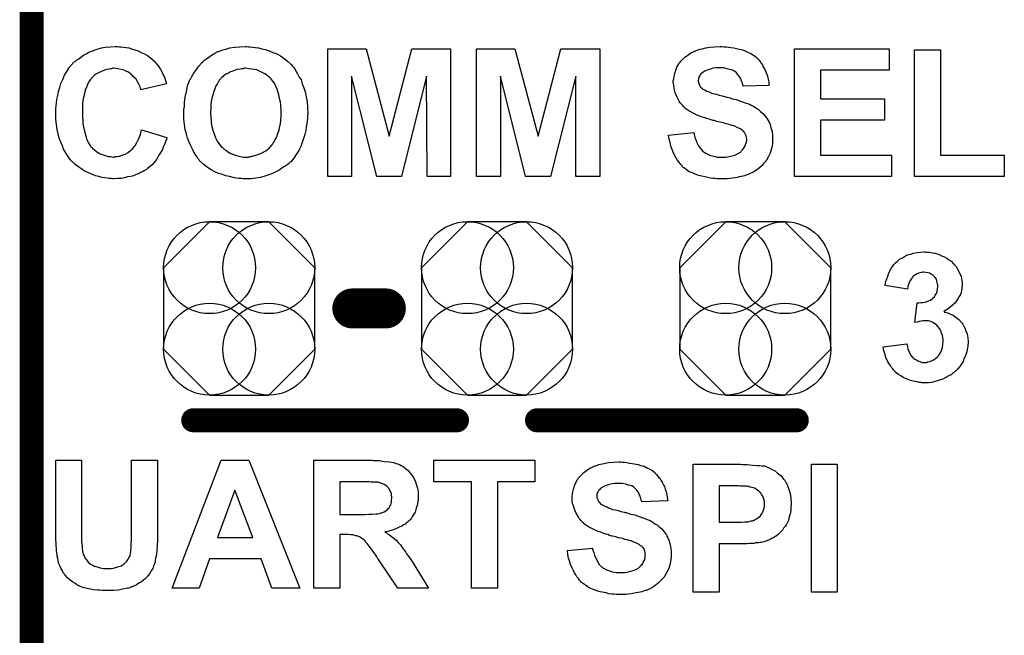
# Model space of a CAD drawing. Extents: x -0.07 to 0.95, y -0.15 to 2.1.
# Tile 20 of 26: x 0.11 to 0.36, y 1.13 to 1.29. Entities that reach past the tile are written whole.
import ezdxf

# ---------------------------------------------------------------- set-up
doc = ezdxf.new("R2010")
doc.units = 0
doc.layers.get('0').update_dxf_attribs({"linetype": 'CONTINUOUS'})
for name, color, linetype in [('gko', 6, 'CONTINUOUS'), ('gto', 2, 'CONTINUOUS'), ('gts', 1, 'CONTINUOUS')]:
    doc.layers.add(name, color=color, linetype=linetype)

# ---------------------------------------------------------------- blocks, each defined once
blk = doc.blocks.new('D56')
at = {"const_width": 0.005}
blk.add_lwpolyline([(-0.0025, 0, 1), (0.0025, 0, 1)], format="xyb", close=True, dxfattribs=at)
blk = doc.blocks.new('D63')
at = {"const_width": 0.003}
blk.add_lwpolyline([(-0.0015, 0, 1), (0.0015, 0, 1)], format="xyb", close=True, dxfattribs=at)
blk = doc.blocks.new('D118')
blk.add_lwpolyline([(-0.0189, 0.0102), (-0.0189, -0.0102), (-0.0074, -0.0217), (0.0074, -0.0217), (0.0189, -0.0102), (0.0189, 0.0102), (0.0074, 0.0217), (-0.0074, 0.0217)], close=True)
for centre in [(-0.0074, 0.0102), (0.0074, 0.0102), (-0.0074, -0.0102), (0.0074, -0.0102)]:
    blk.add_circle(centre, 0.0115)

msp = doc.modelspace()

# ---------------------------------------------------------------- linework, layer by layer
at = {"layer": 'gko', "color": 6, "const_width": 0.006}
msp.add_lwpolyline([(0.116, 1), (0.116, 2.055)], dxfattribs=at)
at = {"layer": 'gto', "color": 2}
for points in [[(0.1379, 1.2785), (0.1384, 1.2785), (0.139, 1.2784), (0.1396, 1.2783), (0.1403, 1.2782), (0.141, 1.278), (0.1418, 1.2777), (0.1426, 1.2775), (0.1434, 1.2771), (0.1442, 1.2767), (0.145, 1.2763), (0.1457, 1.2757), (0.1464, 1.2751), (0.1465, 1.2751), (0.1465, 1.275), (0.1467, 1.2749), (0.1468, 1.2747), (0.147, 1.2745), (0.1472, 1.2742), (0.1477, 1.2736), (0.1482, 1.2728), (0.1488, 1.2717), (0.1493, 1.2706), (0.1497, 1.2692), (0.1433, 1.2677), (0.1433, 1.2678), (0.1433, 1.2678), (0.1433, 1.2679), (0.1432, 1.2681), (0.1431, 1.2685), (0.1428, 1.2691), (0.1425, 1.2697), (0.1421, 1.2704), (0.1415, 1.271), (0.1409, 1.2716), (0.1408, 1.2716), (0.1406, 1.2718), (0.1402, 1.2721), (0.1397, 1.2723), (0.1391, 1.2726), (0.1384, 1.2728), (0.1375, 1.273), (0.1366, 1.2731), (0.1363, 1.2731), (0.136, 1.273), (0.1357, 1.273), (0.1354, 1.2729), (0.1346, 1.2728), (0.1336, 1.2724), (0.1327, 1.272), (0.1322, 1.2717), (0.1317, 1.2714), (0.1312, 1.2709), (0.1308, 1.2705), (0.1308, 1.2704), (0.1307, 1.2703), (0.1306, 1.2702), (0.1305, 1.27), (0.1303, 1.2697), (0.1301, 1.2694), (0.1299, 1.269), (0.1298, 1.2685), (0.1295, 1.2679), (0.1293, 1.2673), (0.1292, 1.2667), (0.129, 1.2659), (0.1288, 1.2651), (0.1287, 1.2642), (0.1287, 1.2632), (0.1287, 1.2622), (0.1287, 1.2621), (0.1287, 1.2619), (0.1287, 1.2616), (0.1287, 1.2612), (0.1287, 1.2607), (0.1288, 1.2601), (0.1288, 1.2595), (0.1289, 1.2588), (0.1292, 1.2574), (0.1296, 1.2559), (0.1298, 1.2552), (0.1301, 1.2546), (0.1305, 1.254), (0.1308, 1.2535), (0.1309, 1.2534), (0.1309, 1.2534), (0.1311, 1.2533), (0.1312, 1.2531), (0.1317, 1.2527), (0.1323, 1.2522), (0.1331, 1.2517), (0.1341, 1.2514), (0.1352, 1.251), (0.1358, 1.251), (0.1365, 1.2509), (0.1367, 1.2509), (0.1369, 1.251), (0.1374, 1.251), (0.138, 1.2511), (0.1386, 1.2514), (0.1394, 1.2516), (0.1401, 1.252), (0.1408, 1.2526), (0.1409, 1.2527), (0.1412, 1.2529), (0.1415, 1.2533), (0.1419, 1.2538), (0.1423, 1.2545), (0.1427, 1.2554), (0.1432, 1.2565), (0.1435, 1.2577), (0.1498, 1.2558), (0.1498, 1.2557), (0.1498, 1.2556), (0.1497, 1.2553), (0.1495, 1.2549), (0.1494, 1.2545), (0.1492, 1.254), (0.1489, 1.2534), (0.1487, 1.2528), (0.148, 1.2516), (0.1472, 1.2503), (0.1462, 1.249), (0.1456, 1.2485), (0.145, 1.248), (0.145, 1.2479), (0.1449, 1.2479), (0.1447, 1.2478), (0.1444, 1.2476), (0.1441, 1.2474), (0.1437, 1.2472), (0.1432, 1.247), (0.1427, 1.2467), (0.1421, 1.2465), (0.1415, 1.2462), (0.1408, 1.246), (0.14, 1.2459), (0.1392, 1.2457), (0.1384, 1.2455), (0.1375, 1.2455), (0.1365, 1.2454), (0.1362, 1.2454), (0.1359, 1.2455), (0.1354, 1.2455), (0.1349, 1.2456), (0.1343, 1.2457), (0.1336, 1.2458), (0.1328, 1.246), (0.132, 1.2462), (0.1312, 1.2465), (0.1303, 1.2469), (0.1294, 1.2473), (0.1286, 1.2478), (0.1277, 1.2484), (0.1269, 1.249), (0.1261, 1.2498), (0.126, 1.2498), (0.1259, 1.25), (0.1257, 1.2502), (0.1254, 1.2506), (0.1251, 1.251), (0.1248, 1.2515), (0.1244, 1.2522), (0.124, 1.2529), (0.1237, 1.2537), (0.1233, 1.2546), (0.1229, 1.2556), (0.1226, 1.2567), (0.1224, 1.2578), (0.1222, 1.259), (0.122, 1.2603), (0.122, 1.2617), (0.122, 1.2618), (0.122, 1.2618), (0.122, 1.2621), (0.122, 1.2625), (0.122, 1.263), (0.1221, 1.2637), (0.1222, 1.2645), (0.1223, 1.2653), (0.1225, 1.2663), (0.1227, 1.2673), (0.123, 1.2683), (0.1233, 1.2693), (0.1238, 1.2703), (0.1242, 1.2714), (0.1248, 1.2723), (0.1254, 1.2733), (0.1261, 1.2741), (0.1262, 1.2742), (0.1263, 1.2743), (0.1265, 1.2746), (0.1269, 1.2748), (0.1273, 1.2752), (0.1278, 1.2755), (0.1283, 1.2759), (0.129, 1.2764), (0.1298, 1.2768), (0.1305, 1.2772), (0.1315, 1.2776), (0.1324, 1.2779), (0.1335, 1.2782), (0.1345, 1.2784), (0.1357, 1.2785), (0.1369, 1.2786), (0.1375, 1.2786), (0.1379, 1.2785)], [(0.1702, 1.2785), (0.1706, 1.2785), (0.1712, 1.2784), (0.1719, 1.2783), (0.1727, 1.2782), (0.1736, 1.278), (0.1744, 1.2778), (0.1754, 1.2775), (0.1763, 1.2771), (0.1773, 1.2767), (0.1782, 1.2762), (0.1791, 1.2756), (0.18, 1.2749), (0.1808, 1.2741), (0.1809, 1.2741), (0.181, 1.274), (0.1812, 1.2737), (0.1815, 1.2734), (0.1818, 1.2729), (0.1822, 1.2723), (0.1825, 1.2717), (0.1829, 1.2709), (0.1834, 1.2702), (0.1837, 1.2692), (0.1841, 1.2682), (0.1844, 1.2672), (0.1847, 1.266), (0.1849, 1.2647), (0.185, 1.2634), (0.1851, 1.2619), (0.1851, 1.2618), (0.1851, 1.2616), (0.185, 1.2612), (0.185, 1.2606), (0.1849, 1.26), (0.1848, 1.2593), (0.1847, 1.2584), (0.1846, 1.2575), (0.1843, 1.2565), (0.184, 1.2555), (0.1837, 1.2545), (0.1833, 1.2535), (0.1828, 1.2525), (0.1822, 1.2515), (0.1816, 1.2506), (0.1808, 1.2497), (0.1808, 1.2497), (0.1806, 1.2496), (0.1804, 1.2493), (0.18, 1.249), (0.1796, 1.2487), (0.1791, 1.2484), (0.1785, 1.248), (0.1779, 1.2476), (0.1771, 1.2472), (0.1762, 1.2468), (0.1753, 1.2464), (0.1743, 1.2461), (0.1732, 1.2458), (0.1721, 1.2456), (0.1709, 1.2454), (0.1696, 1.2454), (0.1693, 1.2454), (0.1689, 1.2454), (0.1684, 1.2455), (0.1678, 1.2455), (0.1671, 1.2456), (0.1664, 1.2458), (0.1655, 1.246), (0.1646, 1.2462), (0.1637, 1.2465), (0.1627, 1.2468), (0.1618, 1.2472), (0.1609, 1.2477), (0.16, 1.2483), (0.1591, 1.249), (0.1583, 1.2497), (0.1582, 1.2498), (0.1581, 1.2499), (0.1579, 1.2502), (0.1576, 1.2505), (0.1573, 1.251), (0.1569, 1.2515), (0.1566, 1.2521), (0.1562, 1.2529), (0.1558, 1.2537), (0.1554, 1.2546), (0.155, 1.2556), (0.1547, 1.2566), (0.1544, 1.2578), (0.1542, 1.259), (0.1541, 1.2604), (0.1541, 1.2618), (0.1541, 1.2618), (0.1541, 1.262), (0.1541, 1.2622), (0.1541, 1.2626), (0.1541, 1.263), (0.1542, 1.2635), (0.1542, 1.264), (0.1542, 1.2646), (0.1544, 1.2659), (0.1547, 1.2673), (0.155, 1.2687), (0.1555, 1.27), (0.1555, 1.27), (0.1555, 1.2701), (0.1556, 1.2702), (0.1557, 1.2704), (0.156, 1.2709), (0.1563, 1.2715), (0.1567, 1.2721), (0.1572, 1.2728), (0.1578, 1.2736), (0.1585, 1.2744), (0.1585, 1.2744), (0.1585, 1.2745), (0.1588, 1.2747), (0.1592, 1.2751), (0.1597, 1.2755), (0.1603, 1.2759), (0.161, 1.2764), (0.1618, 1.2769), (0.1626, 1.2773), (0.1627, 1.2773), (0.1627, 1.2773), (0.1629, 1.2774), (0.1632, 1.2775), (0.1634, 1.2776), (0.1638, 1.2777), (0.1642, 1.2778), (0.1646, 1.2779), (0.1656, 1.2782), (0.1668, 1.2784), (0.1681, 1.2785), (0.1695, 1.2786), (0.1698, 1.2786), (0.1702, 1.2785)], [(0.2892, 1.2785), (0.2897, 1.2785), (0.2903, 1.2784), (0.2909, 1.2783), (0.2916, 1.2782), (0.293, 1.2779), (0.2938, 1.2777), (0.2945, 1.2775), (0.2952, 1.2771), (0.2959, 1.2768), (0.2966, 1.2764), (0.2972, 1.2759), (0.2972, 1.2758), (0.2973, 1.2758), (0.2975, 1.2756), (0.2977, 1.2754), (0.2979, 1.2752), (0.2982, 1.2748), (0.2984, 1.2745), (0.2988, 1.274), (0.299, 1.2735), (0.2993, 1.273), (0.2996, 1.2724), (0.2998, 1.2718), (0.3001, 1.2711), (0.3002, 1.2704), (0.3004, 1.2697), (0.3004, 1.2688), (0.294, 1.2686), (0.294, 1.2686), (0.294, 1.2687), (0.2939, 1.269), (0.2938, 1.2694), (0.2936, 1.2699), (0.2934, 1.2705), (0.293, 1.2711), (0.2926, 1.2716), (0.2922, 1.2721), (0.2921, 1.2721), (0.2919, 1.2723), (0.2916, 1.2725), (0.2911, 1.2727), (0.2906, 1.2728), (0.2899, 1.273), (0.2891, 1.2732), (0.2881, 1.2732), (0.2876, 1.2732), (0.2871, 1.2732), (0.2865, 1.2731), (0.2858, 1.2729), (0.2851, 1.2727), (0.2844, 1.2724), (0.2837, 1.272), (0.2837, 1.272), (0.2836, 1.2719), (0.2834, 1.2717), (0.2832, 1.2715), (0.2831, 1.2712), (0.2829, 1.2709), (0.2828, 1.2705), (0.2827, 1.27), (0.2827, 1.27), (0.2827, 1.2698), (0.2828, 1.2696), (0.2829, 1.2694), (0.283, 1.2691), (0.2831, 1.2687), (0.2833, 1.2684), (0.2837, 1.2681), (0.2837, 1.268), (0.2839, 1.2679), (0.2841, 1.2678), (0.2843, 1.2677), (0.2845, 1.2676), (0.2849, 1.2674), (0.2852, 1.2673), (0.2856, 1.2671), (0.2861, 1.2669), (0.2867, 1.2667), (0.2873, 1.2666), (0.288, 1.2664), (0.2887, 1.2662), (0.2896, 1.266), (0.2896, 1.266), (0.2898, 1.2659), (0.29, 1.2659), (0.2904, 1.2658), (0.2907, 1.2657), (0.2912, 1.2655), (0.2917, 1.2654), (0.2922, 1.2653), (0.2933, 1.2649), (0.2945, 1.2645), (0.2956, 1.2641), (0.296, 1.2639), (0.2965, 1.2636), (0.2965, 1.2636), (0.2966, 1.2636), (0.2969, 1.2634), (0.2973, 1.2631), (0.2978, 1.2628), (0.2983, 1.2623), (0.2989, 1.2618), (0.2995, 1.2611), (0.3001, 1.2604), (0.3001, 1.2603), (0.3002, 1.26), (0.3005, 1.2596), (0.3007, 1.259), (0.3009, 1.2582), (0.3012, 1.2574), (0.3013, 1.2564), (0.3013, 1.2553), (0.3013, 1.2552), (0.3013, 1.2551), (0.3013, 1.255), (0.3013, 1.2548), (0.3013, 1.2546), (0.3013, 1.2543), (0.3012, 1.2536), (0.301, 1.2528), (0.3007, 1.2519), (0.3003, 1.251), (0.2998, 1.2501), (0.2998, 1.2501), (0.2997, 1.25), (0.2995, 1.2497), (0.2991, 1.2493), (0.2987, 1.2488), (0.2981, 1.2482), (0.2973, 1.2476), (0.2965, 1.2471), (0.2954, 1.2466), (0.2954, 1.2466), (0.2953, 1.2465), (0.2952, 1.2465), (0.2949, 1.2464), (0.2946, 1.2463), (0.2943, 1.2462), (0.294, 1.2461), (0.2935, 1.246), (0.293, 1.2459), (0.2925, 1.2458), (0.2913, 1.2456), (0.29, 1.2454), (0.2885, 1.2454), (0.2879, 1.2454), (0.2875, 1.2454), (0.287, 1.2455), (0.2864, 1.2455), (0.2858, 1.2456), (0.2851, 1.2458), (0.2836, 1.2461), (0.2828, 1.2463), (0.282, 1.2466), (0.2813, 1.2469), (0.2805, 1.2472), (0.2798, 1.2477), (0.2792, 1.2482), (0.2791, 1.2482), (0.279, 1.2483), (0.2788, 1.2484), (0.2787, 1.2487), (0.2784, 1.249), (0.2781, 1.2494), (0.2778, 1.2498), (0.2775, 1.2502), (0.2771, 1.2508), (0.2768, 1.2514), (0.2765, 1.2521), (0.2762, 1.2528), (0.2759, 1.2536), (0.2757, 1.2545), (0.2755, 1.2554), (0.2753, 1.2564), (0.2816, 1.257), (0.2816, 1.2569), (0.2817, 1.2569), (0.2817, 1.2567), (0.2817, 1.2565), (0.2819, 1.2559), (0.2821, 1.2552), (0.2824, 1.2545), (0.2828, 1.2537), (0.2833, 1.253), (0.2839, 1.2523), (0.284, 1.2523), (0.2842, 1.2521), (0.2846, 1.2519), (0.2851, 1.2516), (0.2858, 1.2513), (0.2866, 1.2511), (0.2875, 1.2509), (0.2886, 1.2509), (0.2891, 1.2509), (0.2897, 1.2509), (0.2904, 1.251), (0.2911, 1.2512), (0.2919, 1.2514), (0.2926, 1.2517), (0.2933, 1.2521), (0.2934, 1.2522), (0.2935, 1.2524), (0.2938, 1.2527), (0.2941, 1.253), (0.2944, 1.2535), (0.2946, 1.254), (0.2948, 1.2546), (0.2949, 1.2552), (0.2949, 1.2553), (0.2949, 1.2554), (0.2948, 1.2557), (0.2948, 1.2559), (0.2947, 1.2562), (0.2946, 1.2565), (0.2944, 1.2569), (0.2942, 1.2572), (0.2941, 1.2572), (0.294, 1.2573), (0.2939, 1.2575), (0.2937, 1.2576), (0.2934, 1.2579), (0.2929, 1.2581), (0.2925, 1.2583), (0.2919, 1.2586), (0.2918, 1.2586), (0.2916, 1.2587), (0.2913, 1.2588), (0.2911, 1.2588), (0.2908, 1.2589), (0.2905, 1.259), (0.2901, 1.2591), (0.2897, 1.2592), (0.2892, 1.2594), (0.2887, 1.2595), (0.2881, 1.2596), (0.2874, 1.2598), (0.2867, 1.26), (0.2867, 1.26), (0.2865, 1.26), (0.2862, 1.2601), (0.2859, 1.2602), (0.2855, 1.2604), (0.2849, 1.2605), (0.2844, 1.2607), (0.2838, 1.2609), (0.2826, 1.2613), (0.2815, 1.2619), (0.2809, 1.2622), (0.2804, 1.2625), (0.2799, 1.2628), (0.2794, 1.2631), (0.2794, 1.2632), (0.2793, 1.2633), (0.2792, 1.2634), (0.279, 1.2636), (0.2788, 1.2639), (0.2785, 1.2642), (0.2782, 1.2645), (0.278, 1.2649), (0.2775, 1.2659), (0.277, 1.267), (0.2768, 1.2676), (0.2767, 1.2682), (0.2766, 1.2689), (0.2765, 1.2696), (0.2765, 1.2697), (0.2765, 1.2697), (0.2765, 1.2698), (0.2765, 1.27), (0.2766, 1.2705), (0.2767, 1.2711), (0.2769, 1.2718), (0.2771, 1.2726), (0.2774, 1.2734), (0.2779, 1.2742), (0.2779, 1.2742), (0.2779, 1.2743), (0.2782, 1.2746), (0.2784, 1.2749), (0.2789, 1.2754), (0.2794, 1.2759), (0.2801, 1.2764), (0.2809, 1.277), (0.2819, 1.2774), (0.2819, 1.2774), (0.282, 1.2775), (0.2821, 1.2775), (0.2823, 1.2776), (0.2826, 1.2777), (0.2829, 1.2778), (0.2832, 1.2779), (0.2837, 1.278), (0.2846, 1.2782), (0.2856, 1.2784), (0.2868, 1.2785), (0.2882, 1.2786), (0.2887, 1.2786), (0.2892, 1.2785)], [(0.2208, 1.246), (0.2149, 1.246), (0.2148, 1.2711), (0.2085, 1.246), (0.2023, 1.246), (0.196, 1.2711), (0.196, 1.246), (0.1901, 1.246), (0.1901, 1.278), (0.1997, 1.278), (0.2054, 1.2561), (0.2111, 1.278), (0.2208, 1.278), (0.2208, 1.246)], [(0.2581, 1.246), (0.2521, 1.246), (0.2521, 1.2711), (0.2458, 1.246), (0.2395, 1.246), (0.2333, 1.2711), (0.2333, 1.246), (0.2273, 1.246), (0.2273, 1.278), (0.2369, 1.278), (0.2427, 1.2561), (0.2484, 1.278), (0.2581, 1.278), (0.2581, 1.246)], [(0.3305, 1.2726), (0.3133, 1.2726), (0.3133, 1.2655), (0.3293, 1.2655), (0.3293, 1.2601), (0.3133, 1.2601), (0.3133, 1.2514), (0.3311, 1.2514), (0.3311, 1.246), (0.3068, 1.246), (0.3068, 1.278), (0.3305, 1.278), (0.3305, 1.2726)], [(0.3433, 1.2514), (0.3593, 1.2514), (0.3593, 1.246), (0.3368, 1.246), (0.3368, 1.2777), (0.3433, 1.2777), (0.3433, 1.2514)], [(0.1696, 1.2731), (0.1692, 1.2731), (0.1689, 1.273), (0.1686, 1.273), (0.1682, 1.2729), (0.1673, 1.2728), (0.1663, 1.2724), (0.1657, 1.2722), (0.1652, 1.2719), (0.1646, 1.2716), (0.1641, 1.2712), (0.1636, 1.2708), (0.1631, 1.2703), (0.1631, 1.2703), (0.163, 1.2702), (0.1629, 1.27), (0.1627, 1.2698), (0.1626, 1.2695), (0.1624, 1.2691), (0.1621, 1.2687), (0.1619, 1.2682), (0.1617, 1.2677), (0.1615, 1.2671), (0.1613, 1.2664), (0.1611, 1.2656), (0.1609, 1.2648), (0.1608, 1.2639), (0.1608, 1.263), (0.1607, 1.262), (0.1607, 1.2619), (0.1607, 1.2618), (0.1607, 1.2615), (0.1608, 1.2611), (0.1608, 1.2606), (0.1609, 1.2601), (0.1609, 1.2595), (0.161, 1.2589), (0.1613, 1.2576), (0.1618, 1.2562), (0.1621, 1.2555), (0.1624, 1.2549), (0.1628, 1.2543), (0.1632, 1.2537), (0.1633, 1.2537), (0.1633, 1.2536), (0.1635, 1.2534), (0.1637, 1.2533), (0.1639, 1.2531), (0.1642, 1.2528), (0.1646, 1.2526), (0.165, 1.2523), (0.1658, 1.2518), (0.167, 1.2514), (0.1676, 1.2512), (0.1682, 1.251), (0.1689, 1.2509), (0.1696, 1.2509), (0.17, 1.2509), (0.1702, 1.2509), (0.1706, 1.251), (0.1709, 1.251), (0.1718, 1.2513), (0.1728, 1.2516), (0.1733, 1.2518), (0.1739, 1.2521), (0.1744, 1.2524), (0.1749, 1.2527), (0.1755, 1.2532), (0.1759, 1.2537), (0.176, 1.2537), (0.176, 1.2538), (0.1761, 1.2539), (0.1763, 1.2542), (0.1765, 1.2545), (0.1767, 1.2549), (0.1769, 1.2553), (0.1772, 1.2558), (0.1774, 1.2563), (0.1776, 1.2569), (0.1779, 1.2576), (0.178, 1.2584), (0.1782, 1.2592), (0.1783, 1.2601), (0.1784, 1.2611), (0.1784, 1.2621), (0.1784, 1.2621), (0.1784, 1.2623), (0.1784, 1.2626), (0.1784, 1.263), (0.1783, 1.2635), (0.1783, 1.264), (0.1782, 1.2646), (0.1781, 1.2652), (0.1778, 1.2665), (0.1774, 1.2679), (0.1771, 1.2686), (0.1768, 1.2692), (0.1764, 1.2698), (0.176, 1.2703), (0.1759, 1.2704), (0.1759, 1.2705), (0.1757, 1.2706), (0.1755, 1.2708), (0.1753, 1.271), (0.175, 1.2712), (0.1747, 1.2715), (0.1743, 1.2717), (0.1738, 1.272), (0.1733, 1.2722), (0.1723, 1.2727), (0.1717, 1.2728), (0.171, 1.2729), (0.1703, 1.273), (0.1696, 1.2731)], [(0.34, 1.2271), (0.3405, 1.2271), (0.3409, 1.227), (0.3414, 1.2269), (0.3419, 1.2268), (0.343, 1.2265), (0.3436, 1.2262), (0.3443, 1.2259), (0.3449, 1.2256), (0.3454, 1.2252), (0.346, 1.2248), (0.3466, 1.2242), (0.3466, 1.2242), (0.3466, 1.2242), (0.3468, 1.224), (0.3469, 1.2238), (0.3473, 1.2234), (0.3477, 1.2227), (0.3481, 1.2219), (0.3485, 1.221), (0.3487, 1.22), (0.3488, 1.2195), (0.3488, 1.2189), (0.3488, 1.2189), (0.3488, 1.2187), (0.3488, 1.2185), (0.3487, 1.2182), (0.3487, 1.2179), (0.3486, 1.2175), (0.3485, 1.217), (0.3483, 1.2165), (0.348, 1.216), (0.3477, 1.2154), (0.3473, 1.2149), (0.3469, 1.2143), (0.3463, 1.2138), (0.3457, 1.2132), (0.345, 1.2127), (0.3442, 1.2122), (0.3442, 1.2122), (0.3443, 1.2121), (0.3445, 1.2121), (0.3447, 1.212), (0.3452, 1.2119), (0.3458, 1.2116), (0.3465, 1.2113), (0.3472, 1.2108), (0.3479, 1.2102), (0.3486, 1.2095), (0.3487, 1.2094), (0.3489, 1.2091), (0.3491, 1.2087), (0.3494, 1.2081), (0.3497, 1.2074), (0.35, 1.2066), (0.3502, 1.2056), (0.3503, 1.2046), (0.3503, 1.2045), (0.3503, 1.2044), (0.3503, 1.2041), (0.3502, 1.2039), (0.3502, 1.2035), (0.3501, 1.2031), (0.35, 1.2026), (0.3499, 1.2021), (0.3495, 1.201), (0.3492, 1.2004), (0.349, 1.1997), (0.3486, 1.1991), (0.3482, 1.1985), (0.3477, 1.1979), (0.3472, 1.1974), (0.3471, 1.1973), (0.347, 1.1972), (0.3468, 1.1971), (0.3466, 1.1969), (0.3463, 1.1967), (0.346, 1.1964), (0.3455, 1.1962), (0.345, 1.1959), (0.3445, 1.1956), (0.3439, 1.1953), (0.3433, 1.1951), (0.3426, 1.1949), (0.3419, 1.1947), (0.3412, 1.1945), (0.3403, 1.1944), (0.3395, 1.1944), (0.3391, 1.1944), (0.3387, 1.1944), (0.3384, 1.1945), (0.338, 1.1945), (0.3375, 1.1946), (0.3369, 1.1947), (0.3358, 1.195), (0.3346, 1.1955), (0.334, 1.1957), (0.3334, 1.1961), (0.3328, 1.1965), (0.3323, 1.1969), (0.3322, 1.1969), (0.3321, 1.197), (0.332, 1.1972), (0.3318, 1.1974), (0.3316, 1.1976), (0.3314, 1.1979), (0.3311, 1.1982), (0.3308, 1.1987), (0.3305, 1.1991), (0.3302, 1.1996), (0.3297, 1.2007), (0.3293, 1.202), (0.3291, 1.2027), (0.329, 1.2034), (0.3349, 1.2041), (0.3349, 1.2041), (0.3349, 1.2041), (0.335, 1.2038), (0.3351, 1.2034), (0.3352, 1.2029), (0.3354, 1.2023), (0.3357, 1.2017), (0.336, 1.2011), (0.3364, 1.2006), (0.3365, 1.2006), (0.3367, 1.2005), (0.3369, 1.2003), (0.3373, 1.2001), (0.3377, 1.1999), (0.3382, 1.1997), (0.3388, 1.1995), (0.3394, 1.1995), (0.3395, 1.1995), (0.3398, 1.1995), (0.3401, 1.1996), (0.3406, 1.1997), (0.3411, 1.1999), (0.3416, 1.2001), (0.3421, 1.2005), (0.3426, 1.2009), (0.3427, 1.201), (0.3429, 1.2012), (0.343, 1.2015), (0.3433, 1.2019), (0.3436, 1.2025), (0.3438, 1.2032), (0.3439, 1.204), (0.344, 1.2048), (0.344, 1.2049), (0.344, 1.2049), (0.344, 1.2052), (0.3439, 1.2056), (0.3438, 1.2062), (0.3436, 1.2068), (0.3434, 1.2074), (0.3431, 1.208), (0.3427, 1.2085), (0.3426, 1.2086), (0.3424, 1.2088), (0.3422, 1.209), (0.3418, 1.2092), (0.3414, 1.2095), (0.3409, 1.2097), (0.3403, 1.2099), (0.3397, 1.2099), (0.3392, 1.2099), (0.3389, 1.2099), (0.3385, 1.2098), (0.338, 1.2097), (0.3375, 1.2096), (0.3369, 1.2095), (0.3375, 1.2144), (0.3379, 1.2144), (0.3384, 1.2145), (0.3389, 1.2145), (0.3395, 1.2146), (0.3402, 1.2148), (0.3408, 1.2151), (0.3413, 1.2155), (0.3414, 1.2155), (0.3416, 1.2157), (0.3418, 1.2159), (0.342, 1.2163), (0.3423, 1.2167), (0.3425, 1.2172), (0.3426, 1.2178), (0.3427, 1.2185), (0.3427, 1.2186), (0.3427, 1.2188), (0.3426, 1.2191), (0.3425, 1.2194), (0.3424, 1.2199), (0.3423, 1.2203), (0.342, 1.2207), (0.3417, 1.2211), (0.3417, 1.2211), (0.3415, 1.2212), (0.3413, 1.2214), (0.341, 1.2216), (0.3406, 1.2218), (0.3402, 1.2219), (0.3397, 1.222), (0.3391, 1.2221), (0.3388, 1.2221), (0.3386, 1.222), (0.3382, 1.2219), (0.3378, 1.2218), (0.3373, 1.2216), (0.3369, 1.2213), (0.3364, 1.221), (0.3364, 1.2209), (0.3363, 1.2208), (0.3361, 1.2205), (0.3358, 1.2201), (0.3356, 1.2197), (0.3354, 1.2192), (0.3352, 1.2185), (0.3351, 1.2178), (0.3295, 1.2187), (0.3295, 1.2187), (0.3295, 1.2188), (0.3295, 1.219), (0.3296, 1.2192), (0.3297, 1.2197), (0.3299, 1.2204), (0.3302, 1.2211), (0.3304, 1.2219), (0.3308, 1.2227), (0.3312, 1.2234), (0.3313, 1.2235), (0.3314, 1.2236), (0.3317, 1.224), (0.3321, 1.2244), (0.3326, 1.2248), (0.3331, 1.2253), (0.3338, 1.2257), (0.3345, 1.2261), (0.3346, 1.2261), (0.3346, 1.2262), (0.3349, 1.2263), (0.3354, 1.2265), (0.3359, 1.2266), (0.3366, 1.2268), (0.3375, 1.227), (0.3383, 1.2271), (0.3393, 1.2272), (0.3397, 1.2272), (0.34, 1.2271)], [(0.1475, 1.1581), (0.1475, 1.1581), (0.1475, 1.1579), (0.1475, 1.1576), (0.1475, 1.1572), (0.1475, 1.1567), (0.1475, 1.1562), (0.1475, 1.1556), (0.1475, 1.155), (0.1474, 1.1536), (0.1473, 1.1522), (0.1472, 1.1516), (0.1471, 1.151), (0.147, 1.1505), (0.1469, 1.15), (0.1469, 1.1499), (0.1469, 1.1499), (0.1469, 1.1497), (0.1469, 1.1496), (0.1467, 1.1491), (0.1465, 1.1486), (0.1463, 1.1479), (0.1459, 1.1473), (0.1455, 1.1466), (0.145, 1.146), (0.145, 1.1459), (0.1448, 1.1457), (0.1445, 1.1454), (0.144, 1.145), (0.1435, 1.1446), (0.1428, 1.1442), (0.1421, 1.1437), (0.1413, 1.1434), (0.1412, 1.1434), (0.1412, 1.1433), (0.141, 1.1433), (0.1408, 1.1432), (0.1406, 1.1431), (0.1403, 1.143), (0.14, 1.143), (0.1396, 1.1429), (0.1387, 1.1427), (0.1377, 1.1425), (0.1365, 1.1424), (0.1351, 1.1424), (0.1344, 1.1424), (0.134, 1.1424), (0.1336, 1.1424), (0.133, 1.1425), (0.1325, 1.1425), (0.1314, 1.1426), (0.1303, 1.1428), (0.1291, 1.1431), (0.1286, 1.1432), (0.1281, 1.1434), (0.1281, 1.1434), (0.1281, 1.1435), (0.1278, 1.1436), (0.1273, 1.1438), (0.1268, 1.1442), (0.1262, 1.1446), (0.1256, 1.145), (0.125, 1.1456), (0.1244, 1.1462), (0.1244, 1.1463), (0.1242, 1.1465), (0.1239, 1.1468), (0.1237, 1.1473), (0.1234, 1.1478), (0.1231, 1.1484), (0.1228, 1.1491), (0.1226, 1.1497), (0.1226, 1.1498), (0.1226, 1.1499), (0.1226, 1.15), (0.1225, 1.1503), (0.1225, 1.1505), (0.1224, 1.1509), (0.1224, 1.1513), (0.1223, 1.1518), (0.1222, 1.1523), (0.1222, 1.1529), (0.1221, 1.1536), (0.1221, 1.1543), (0.122, 1.1551), (0.122, 1.156), (0.122, 1.1569), (0.122, 1.1579), (0.122, 1.175), (0.1285, 1.175), (0.1285, 1.1576), (0.1285, 1.1576), (0.1285, 1.1574), (0.1285, 1.1572), (0.1285, 1.157), (0.1285, 1.1566), (0.1285, 1.1562), (0.1285, 1.1554), (0.1285, 1.1545), (0.1286, 1.1536), (0.1286, 1.1532), (0.1286, 1.1528), (0.1287, 1.1525), (0.1287, 1.1522), (0.1287, 1.1521), (0.1288, 1.1519), (0.1289, 1.1515), (0.1291, 1.1511), (0.1293, 1.1506), (0.1297, 1.1501), (0.1301, 1.1495), (0.1306, 1.1491), (0.1307, 1.149), (0.1309, 1.1489), (0.1313, 1.1487), (0.1317, 1.1485), (0.1324, 1.1483), (0.1331, 1.1481), (0.134, 1.1479), (0.1349, 1.1479), (0.1354, 1.1479), (0.1359, 1.1479), (0.1365, 1.148), (0.1372, 1.1482), (0.1378, 1.1484), (0.1385, 1.1486), (0.139, 1.149), (0.1391, 1.1491), (0.1393, 1.1492), (0.1395, 1.1494), (0.1398, 1.1497), (0.1401, 1.1502), (0.1403, 1.1506), (0.1406, 1.1511), (0.1407, 1.1517), (0.1407, 1.1518), (0.1408, 1.1521), (0.1408, 1.1525), (0.1409, 1.153), (0.1409, 1.1534), (0.1409, 1.1538), (0.1409, 1.1543), (0.141, 1.1547), (0.141, 1.1553), (0.141, 1.1559), (0.141, 1.1565), (0.141, 1.1572), (0.141, 1.175), (0.1475, 1.175), (0.1475, 1.1581)], [(0.1831, 1.143), (0.1761, 1.143), (0.1734, 1.1503), (0.1605, 1.1503), (0.1579, 1.143), (0.1511, 1.143), (0.1634, 1.175), (0.1703, 1.175), (0.1831, 1.143)], [(0.2014, 1.1749), (0.2019, 1.1749), (0.2024, 1.1749), (0.203, 1.1749), (0.2042, 1.1747), (0.2055, 1.1746), (0.2066, 1.1744), (0.2071, 1.1742), (0.2076, 1.1741), (0.2077, 1.1741), (0.2077, 1.174), (0.208, 1.1739), (0.2084, 1.1737), (0.2089, 1.1734), (0.2095, 1.1729), (0.2102, 1.1724), (0.2107, 1.1718), (0.2113, 1.171), (0.2113, 1.171), (0.2114, 1.1709), (0.2114, 1.1708), (0.2115, 1.1706), (0.2118, 1.1702), (0.212, 1.1696), (0.2123, 1.1688), (0.2125, 1.168), (0.2127, 1.167), (0.2127, 1.166), (0.2127, 1.166), (0.2127, 1.1659), (0.2127, 1.1656), (0.2127, 1.1654), (0.2127, 1.1651), (0.2126, 1.1648), (0.2125, 1.1639), (0.2122, 1.163), (0.2119, 1.162), (0.2113, 1.161), (0.211, 1.1605), (0.2106, 1.16), (0.2106, 1.16), (0.2105, 1.16), (0.2104, 1.1598), (0.2102, 1.1597), (0.21, 1.1595), (0.2097, 1.1593), (0.2094, 1.159), (0.209, 1.1588), (0.2086, 1.1585), (0.2081, 1.1583), (0.2076, 1.1581), (0.2071, 1.1578), (0.2064, 1.1576), (0.2058, 1.1574), (0.2051, 1.1572), (0.2043, 1.1571), (0.2043, 1.1571), (0.2044, 1.157), (0.2047, 1.1569), (0.205, 1.1566), (0.2055, 1.1563), (0.206, 1.1559), (0.2066, 1.1555), (0.2072, 1.155), (0.2077, 1.1544), (0.2077, 1.1544), (0.208, 1.1541), (0.2083, 1.1538), (0.2087, 1.1532), (0.2092, 1.1525), (0.2095, 1.1521), (0.2098, 1.1516), (0.2102, 1.1511), (0.2106, 1.1505), (0.211, 1.1499), (0.2114, 1.1492), (0.2153, 1.143), (0.2076, 1.143), (0.2029, 1.1499), (0.2029, 1.15), (0.2028, 1.1501), (0.2027, 1.1503), (0.2025, 1.1505), (0.2023, 1.1508), (0.2021, 1.1512), (0.2016, 1.1519), (0.201, 1.1527), (0.2004, 1.1535), (0.1999, 1.1542), (0.1997, 1.1544), (0.1995, 1.1546), (0.1995, 1.1547), (0.1994, 1.1548), (0.1992, 1.155), (0.199, 1.1552), (0.1986, 1.1554), (0.1983, 1.1556), (0.198, 1.1558), (0.1976, 1.156), (0.1975, 1.156), (0.1974, 1.156), (0.1972, 1.1561), (0.1968, 1.1562), (0.1963, 1.1563), (0.1958, 1.1563), (0.1951, 1.1564), (0.1931, 1.1564), (0.1931, 1.143), (0.1866, 1.143), (0.1866, 1.175), (0.201, 1.175), (0.2014, 1.1749)], [(0.2419, 1.1696), (0.2325, 1.1696), (0.2325, 1.143), (0.226, 1.143), (0.226, 1.1696), (0.2166, 1.1696), (0.2166, 1.175), (0.2419, 1.175), (0.2419, 1.1696)], [(0.2638, 1.1745), (0.2643, 1.1745), (0.2649, 1.1744), (0.2655, 1.1743), (0.2662, 1.1742), (0.2677, 1.1739), (0.2684, 1.1737), (0.2692, 1.1735), (0.2699, 1.1731), (0.2706, 1.1728), (0.2713, 1.1724), (0.2719, 1.1719), (0.2719, 1.1718), (0.272, 1.1718), (0.2721, 1.1716), (0.2723, 1.1714), (0.2725, 1.1712), (0.2728, 1.1708), (0.2731, 1.1705), (0.2734, 1.17), (0.2737, 1.1695), (0.274, 1.169), (0.2743, 1.1684), (0.2745, 1.1678), (0.2747, 1.1671), (0.2749, 1.1664), (0.275, 1.1657), (0.2751, 1.1648), (0.2686, 1.1646), (0.2686, 1.1646), (0.2686, 1.1647), (0.2685, 1.165), (0.2684, 1.1654), (0.2682, 1.1659), (0.268, 1.1665), (0.2677, 1.1671), (0.2673, 1.1676), (0.2668, 1.1681), (0.2668, 1.1681), (0.2666, 1.1683), (0.2663, 1.1685), (0.2658, 1.1687), (0.2652, 1.1688), (0.2646, 1.169), (0.2637, 1.1692), (0.2628, 1.1692), (0.2623, 1.1692), (0.2618, 1.1692), (0.2612, 1.1691), (0.2605, 1.1689), (0.2597, 1.1687), (0.2591, 1.1684), (0.2584, 1.168), (0.2584, 1.168), (0.2583, 1.1679), (0.2581, 1.1677), (0.2579, 1.1675), (0.2577, 1.1672), (0.2575, 1.1669), (0.2574, 1.1665), (0.2574, 1.166), (0.2574, 1.166), (0.2574, 1.1658), (0.2574, 1.1656), (0.2575, 1.1654), (0.2576, 1.1651), (0.2578, 1.1647), (0.258, 1.1644), (0.2583, 1.1641), (0.2584, 1.164), (0.2586, 1.1639), (0.2587, 1.1638), (0.259, 1.1637), (0.2592, 1.1636), (0.2595, 1.1634), (0.2599, 1.1633), (0.2603, 1.1631), (0.2608, 1.1629), (0.2613, 1.1627), (0.262, 1.1626), (0.2627, 1.1624), (0.2634, 1.1622), (0.2642, 1.162), (0.2643, 1.162), (0.2645, 1.1619), (0.2647, 1.1619), (0.265, 1.1618), (0.2654, 1.1617), (0.2658, 1.1615), (0.2664, 1.1614), (0.2669, 1.1613), (0.268, 1.1609), (0.2691, 1.1605), (0.2702, 1.1601), (0.2707, 1.1599), (0.2712, 1.1596), (0.2712, 1.1596), (0.2713, 1.1596), (0.2715, 1.1594), (0.2719, 1.1591), (0.2725, 1.1588), (0.273, 1.1583), (0.2736, 1.1578), (0.2742, 1.1571), (0.2747, 1.1564), (0.2748, 1.1563), (0.2749, 1.156), (0.2751, 1.1556), (0.2754, 1.155), (0.2756, 1.1542), (0.2758, 1.1534), (0.276, 1.1524), (0.276, 1.1513), (0.276, 1.1512), (0.276, 1.1511), (0.276, 1.151), (0.276, 1.1508), (0.276, 1.1506), (0.2759, 1.1503), (0.2758, 1.1496), (0.2756, 1.1488), (0.2754, 1.1479), (0.2749, 1.147), (0.2744, 1.1461), (0.2744, 1.1461), (0.2743, 1.146), (0.2742, 1.1457), (0.2738, 1.1453), (0.2733, 1.1448), (0.2727, 1.1442), (0.2719, 1.1436), (0.2711, 1.1431), (0.2701, 1.1426), (0.2701, 1.1426), (0.27, 1.1425), (0.2698, 1.1425), (0.2696, 1.1424), (0.2693, 1.1423), (0.269, 1.1422), (0.2686, 1.1421), (0.2682, 1.142), (0.2677, 1.1419), (0.2672, 1.1418), (0.266, 1.1416), (0.2646, 1.1414), (0.2632, 1.1414), (0.2626, 1.1414), (0.2622, 1.1414), (0.2616, 1.1415), (0.2611, 1.1415), (0.2604, 1.1416), (0.2597, 1.1418), (0.2582, 1.1421), (0.2574, 1.1423), (0.2567, 1.1426), (0.2559, 1.1429), (0.2552, 1.1432), (0.2545, 1.1437), (0.2538, 1.1442), (0.2538, 1.1442), (0.2537, 1.1443), (0.2535, 1.1444), (0.2533, 1.1447), (0.253, 1.145), (0.2528, 1.1454), (0.2524, 1.1458), (0.2521, 1.1463), (0.2518, 1.1468), (0.2515, 1.1474), (0.2512, 1.1481), (0.2508, 1.1488), (0.2506, 1.1496), (0.2503, 1.1505), (0.2501, 1.1514), (0.25, 1.1524), (0.2563, 1.153), (0.2563, 1.1529), (0.2563, 1.1529), (0.2563, 1.1527), (0.2564, 1.1525), (0.2566, 1.1519), (0.2568, 1.1512), (0.2571, 1.1505), (0.2575, 1.1497), (0.2579, 1.149), (0.2585, 1.1483), (0.2586, 1.1483), (0.2589, 1.1481), (0.2592, 1.1479), (0.2598, 1.1476), (0.2605, 1.1473), (0.2613, 1.1471), (0.2622, 1.1469), (0.2633, 1.1469), (0.2638, 1.1469), (0.2643, 1.1469), (0.265, 1.147), (0.2658, 1.1472), (0.2665, 1.1474), (0.2673, 1.1477), (0.2679, 1.1481), (0.268, 1.1482), (0.2682, 1.1484), (0.2684, 1.1487), (0.2688, 1.149), (0.269, 1.1495), (0.2693, 1.15), (0.2695, 1.1506), (0.2695, 1.1512), (0.2695, 1.1513), (0.2695, 1.1514), (0.2695, 1.1517), (0.2695, 1.1519), (0.2694, 1.1522), (0.2693, 1.1525), (0.2691, 1.1529), (0.2688, 1.1532), (0.2688, 1.1532), (0.2687, 1.1533), (0.2686, 1.1535), (0.2683, 1.1536), (0.268, 1.1539), (0.2676, 1.1541), (0.2671, 1.1543), (0.2665, 1.1546), (0.2665, 1.1546), (0.2663, 1.1547), (0.266, 1.1548), (0.2658, 1.1548), (0.2655, 1.1549), (0.2652, 1.155), (0.2648, 1.1551), (0.2644, 1.1552), (0.2639, 1.1554), (0.2634, 1.1555), (0.2628, 1.1556), (0.2621, 1.1558), (0.2614, 1.156), (0.2613, 1.156), (0.2611, 1.156), (0.2609, 1.1561), (0.2605, 1.1562), (0.2601, 1.1564), (0.2596, 1.1565), (0.2591, 1.1567), (0.2585, 1.1569), (0.2573, 1.1573), (0.2561, 1.1579), (0.2555, 1.1582), (0.255, 1.1585), (0.2545, 1.1588), (0.2541, 1.1591), (0.2541, 1.1592), (0.254, 1.1593), (0.2538, 1.1594), (0.2537, 1.1596), (0.2534, 1.1599), (0.2532, 1.1602), (0.2529, 1.1605), (0.2527, 1.1609), (0.2521, 1.1619), (0.2517, 1.163), (0.2515, 1.1636), (0.2513, 1.1642), (0.2512, 1.1649), (0.2512, 1.1656), (0.2512, 1.1657), (0.2512, 1.1657), (0.2512, 1.1658), (0.2512, 1.166), (0.2513, 1.1665), (0.2514, 1.1671), (0.2515, 1.1678), (0.2518, 1.1686), (0.2521, 1.1694), (0.2525, 1.1702), (0.2525, 1.1702), (0.2526, 1.1703), (0.2528, 1.1706), (0.2531, 1.1709), (0.2536, 1.1714), (0.2541, 1.1719), (0.2548, 1.1724), (0.2556, 1.173), (0.2565, 1.1734), (0.2566, 1.1734), (0.2567, 1.1735), (0.2568, 1.1735), (0.257, 1.1736), (0.2573, 1.1737), (0.2575, 1.1738), (0.2579, 1.1739), (0.2583, 1.174), (0.2592, 1.1742), (0.2603, 1.1744), (0.2615, 1.1745), (0.2628, 1.1746), (0.2634, 1.1746), (0.2638, 1.1745)], [(0.2938, 1.1739), (0.295, 1.1739), (0.2963, 1.1738), (0.2976, 1.1737), (0.2981, 1.1737), (0.2987, 1.1736), (0.2992, 1.1736), (0.2995, 1.1735), (0.2996, 1.1735), (0.2997, 1.1734), (0.2998, 1.1734), (0.3, 1.1733), (0.3005, 1.1731), (0.3011, 1.1728), (0.3018, 1.1724), (0.3026, 1.1718), (0.3034, 1.1712), (0.3041, 1.1703), (0.3041, 1.1703), (0.3042, 1.1702), (0.3043, 1.1701), (0.3044, 1.1699), (0.3046, 1.1696), (0.3047, 1.1694), (0.3049, 1.169), (0.3051, 1.1687), (0.3054, 1.1677), (0.3057, 1.1667), (0.3059, 1.1655), (0.306, 1.1641), (0.306, 1.1641), (0.306, 1.164), (0.306, 1.1639), (0.306, 1.1636), (0.3059, 1.1634), (0.3059, 1.1631), (0.3059, 1.1624), (0.3057, 1.1616), (0.3055, 1.1608), (0.3053, 1.1599), (0.3049, 1.1591), (0.3048, 1.159), (0.3047, 1.1588), (0.3045, 1.1584), (0.3041, 1.158), (0.3038, 1.1575), (0.3033, 1.157), (0.3028, 1.1565), (0.3022, 1.156), (0.3021, 1.156), (0.3019, 1.1558), (0.3016, 1.1556), (0.3011, 1.1554), (0.3006, 1.1551), (0.3001, 1.1549), (0.2995, 1.1547), (0.2988, 1.1545), (0.2987, 1.1545), (0.2986, 1.1544), (0.2984, 1.1544), (0.2982, 1.1544), (0.2979, 1.1543), (0.2975, 1.1543), (0.2971, 1.1543), (0.2967, 1.1542), (0.2962, 1.1542), (0.2956, 1.1542), (0.295, 1.1541), (0.2944, 1.1541), (0.2937, 1.1541), (0.288, 1.1541), (0.288, 1.142), (0.2815, 1.142), (0.2815, 1.174), (0.2933, 1.174), (0.2938, 1.1739)], [(0.3175, 1.142), (0.3111, 1.142), (0.3111, 1.174), (0.3175, 1.174), (0.3175, 1.142)], [(0.1668, 1.1675), (0.1625, 1.1557), (0.1713, 1.1557), (0.1668, 1.1675)], [(0.2004, 1.1696), (0.1931, 1.1696), (0.1931, 1.1614), (0.1993, 1.1614), (0.2003, 1.1615), (0.2012, 1.1615), (0.2022, 1.1616), (0.2026, 1.1616), (0.203, 1.1617), (0.2034, 1.1618), (0.2036, 1.1618), (0.2036, 1.1618), (0.2038, 1.1619), (0.204, 1.162), (0.2042, 1.1621), (0.2048, 1.1625), (0.2051, 1.1628), (0.2054, 1.1631), (0.2054, 1.1632), (0.2055, 1.1633), (0.2056, 1.1635), (0.2058, 1.1638), (0.2059, 1.1642), (0.206, 1.1646), (0.206, 1.165), (0.2061, 1.1655), (0.2061, 1.1656), (0.2061, 1.1658), (0.206, 1.1661), (0.206, 1.1665), (0.2059, 1.1669), (0.2057, 1.1673), (0.2055, 1.1678), (0.2052, 1.1681), (0.2052, 1.1682), (0.2051, 1.1683), (0.2048, 1.1685), (0.2046, 1.1687), (0.2042, 1.1689), (0.2038, 1.1691), (0.2033, 1.1693), (0.2028, 1.1694), (0.2027, 1.1694), (0.2026, 1.1695), (0.2023, 1.1695), (0.2019, 1.1695), (0.2009, 1.1695), (0.2004, 1.1696)], [(0.2928, 1.1686), (0.288, 1.1686), (0.288, 1.1595), (0.2924, 1.1595), (0.2927, 1.1595), (0.2936, 1.1595), (0.2944, 1.1596), (0.2952, 1.1596), (0.296, 1.1598), (0.2963, 1.1598), (0.2966, 1.1599), (0.2966, 1.16), (0.2968, 1.16), (0.297, 1.1602), (0.2973, 1.1603), (0.2976, 1.1605), (0.298, 1.1608), (0.2983, 1.1611), (0.2986, 1.1615), (0.2986, 1.1615), (0.2987, 1.1617), (0.2988, 1.1619), (0.299, 1.1622), (0.2991, 1.1626), (0.2992, 1.163), (0.2993, 1.1635), (0.2993, 1.164), (0.2993, 1.1641), (0.2993, 1.1643), (0.2993, 1.1646), (0.2992, 1.165), (0.2991, 1.1655), (0.2989, 1.166), (0.2986, 1.1664), (0.2983, 1.1669), (0.2982, 1.1669), (0.2981, 1.1671), (0.2979, 1.1673), (0.2976, 1.1675), (0.2972, 1.1678), (0.2968, 1.168), (0.2962, 1.1682), (0.2957, 1.1683), (0.2956, 1.1683), (0.2955, 1.1684), (0.2951, 1.1684), (0.2947, 1.1685), (0.2941, 1.1685), (0.2937, 1.1685), (0.2932, 1.1685), (0.2928, 1.1686)]]:
    msp.add_lwpolyline(points, dxfattribs=at)
for points, const_width in [([(0.1962, 1.213), (0.2046, 1.213)], 0.01), ([(0.1564, 1.185), (0.2224, 1.185)], 0.006), ([(0.2424, 1.185), (0.3074, 1.185)], 0.006)]:
    msp.add_lwpolyline(points, dxfattribs=dict(at, const_width=const_width))

# ---------------------------------------------------------------- block references
at = {"layer": 'gto'}
for name, p in [('D56', (0.1962, 1.213)), ('D56', (0.2046, 1.213)), ('D63', (0.1564, 1.185)), ('D63', (0.2224, 1.185)), ('D63', (0.2424, 1.185)), ('D63', (0.3074, 1.185))]:
    msp.add_blockref(name, p, dxfattribs=at)
at = {"layer": 'gts'}
for p in [(0.1679, 1.213), (0.2324, 1.213), (0.297, 1.213)]:
    msp.add_blockref('D118', p, dxfattribs=at)

doc.saveas('drawing.dxf')
